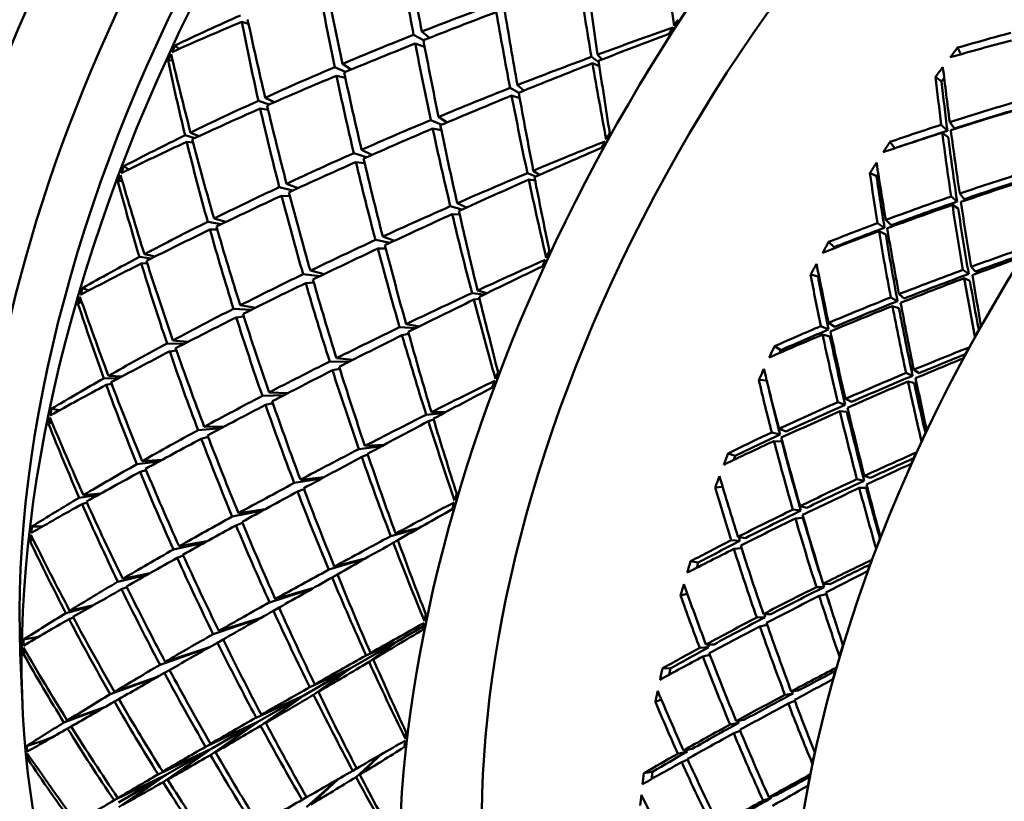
# Model space of a CAD drawing. Header units: inches. Extents: x 0.1 to 33.9, y 0.6 to 21.4.
# Tile 72 of 82: x 26.411 to 26.822, y 13.188 to 13.514. Entities that reach past the tile are written whole.
import ezdxf

# ---------------------------------------------------------------- set-up
doc = ezdxf.new("R2010")
doc.units = ezdxf.units.IN
doc.header["$MEASUREMENT"] = 0
doc.layers.add('Visible (ANSI)', color=7, linetype='Continuous', lineweight=50)

msp = doc.modelspace()

# ---------------------------------------------------------------- linework, layer by layer
at = {"layer": 'Visible (ANSI)'}
for p, q in [((26.50642, 13.51246), (26.50357, 13.51329)), ((26.57935, 13.50559), (26.57525, 13.50786)), ((26.58189, 13.50661), (26.57867, 13.5092)), ((26.47737, 13.50196), (26.47575, 13.50346)), ((26.57986, 13.5029), (26.57594, 13.50425)), ((26.65372, 13.49754), (26.65202, 13.49962)), ((26.80352, 13.49977), (26.80213, 13.50252)), ((26.47473, 13.49732), (26.47283, 13.49713)), ((26.54555, 13.49572), (26.54924, 13.49339)), ((26.64943, 13.49866), (26.6525, 13.49641)), ((26.65275, 13.49476), (26.64988, 13.49603)), ((26.54681, 13.49239), (26.54233, 13.49436)), ((26.54308, 13.49082), (26.5468, 13.48988)), ((26.62121, 13.48458), (26.61855, 13.4869)), ((26.79546, 13.48845), (26.79296, 13.49039)), ((26.61552, 13.48571), (26.61912, 13.48372)), ((26.61952, 13.48149), (26.61614, 13.48252)), ((26.51053, 13.48037), (26.51503, 13.47879)), ((26.51719, 13.47973), (26.51335, 13.48165)), ((26.51457, 13.47654), (26.51127, 13.47713)), ((26.58243, 13.47231), (26.58701, 13.47038)), ((26.58926, 13.47133), (26.58567, 13.47366)), ((26.79788, 13.46787), (26.79533, 13.47035)), ((26.79888, 13.47149), (26.80079, 13.46881)), ((26.48579, 13.46563), (26.48222, 13.46705)), ((26.58684, 13.46804), (26.5832, 13.46876)), ((26.79575, 13.46703), (26.79823, 13.46514)), ((26.47996, 13.46595), (26.48403, 13.46482)), ((26.4833, 13.46292), (26.48063, 13.46324)), ((26.77592, 13.46053), (26.77395, 13.46322)), ((26.55562, 13.45679), (26.5503, 13.4585)), ((26.55788, 13.45779), (26.55353, 13.45993)), ((26.55484, 13.45438), (26.55117, 13.45482)), ((26.45647, 13.45175), (26.45437, 13.45304)), ((26.62624, 13.44876), (26.62271, 13.45016)), ((26.62518, 13.45119), (26.62777, 13.44944)), ((26.76836, 13.44885), (26.76555, 13.45024)), ((26.4537, 13.44706), (26.45195, 13.44662)), ((26.5271, 13.44395), (26.52227, 13.44576)), ((26.62329, 13.44746), (26.62596, 13.44713)), ((26.51925, 13.44435), (26.52495, 13.44296)), ((26.80491, 13.43933), (26.80303, 13.44164)), ((26.52364, 13.44055), (26.52018, 13.44076)), ((26.59344, 13.43762), (26.59726, 13.43579)), ((26.80195, 13.43831), (26.79945, 13.44041)), ((26.59547, 13.43497), (26.59057, 13.43636)), ((26.80239, 13.43543), (26.79998, 13.43692)), ((26.4894, 13.4299), (26.49502, 13.4289)), ((26.49694, 13.42981), (26.49204, 13.43122)), ((26.59135, 13.4331), (26.59449, 13.43296)), ((26.77169, 13.42741), (26.7688, 13.42937)), ((26.77219, 13.43064), (26.77448, 13.42845)), ((26.49338, 13.4266), (26.49031, 13.42663)), ((26.76937, 13.42591), (26.77216, 13.42457)), ((26.56543, 13.4211), (26.55934, 13.4223)), ((26.5624, 13.4237), (26.56735, 13.422)), ((26.75068, 13.41929), (26.74835, 13.42147)), ((26.5603, 13.4187), (26.56366, 13.41877)), ((26.46087, 13.41522), (26.46587, 13.4146)), ((26.46743, 13.41538), (26.46297, 13.41633)), ((26.46416, 13.41258), (26.46169, 13.41249)), ((26.53802, 13.40808), (26.53219, 13.4095)), ((26.80435, 13.40982), (26.80679, 13.40811)), ((26.80959, 13.40914), (26.80777, 13.41108)), ((26.53609, 13.40715), (26.52917, 13.40803)), ((26.53362, 13.40455), (26.53024, 13.40431)), ((26.74393, 13.40703), (26.74084, 13.40785)), ((26.80727, 13.40527), (26.80494, 13.40635)), ((26.43982, 13.40126), (26.43712, 13.40225)), ((26.60194, 13.40122), (26.60581, 13.40008)), ((26.43683, 13.39646), (26.43524, 13.39583)), ((26.6046, 13.39949), (26.59962, 13.40015)), ((26.60035, 13.39741), (26.60279, 13.39773)), ((26.77711, 13.39677), (26.77429, 13.39833)), ((26.77993, 13.39788), (26.77771, 13.39968)), ((26.50744, 13.39309), (26.50015, 13.39362)), ((26.50297, 13.39505), (26.50929, 13.39401)), ((26.77768, 13.3938), (26.77498, 13.39473)), ((26.50129, 13.39001), (26.50447, 13.39036)), ((26.57618, 13.38548), (26.56943, 13.38589)), ((26.57212, 13.38718), (26.57759, 13.38618)), ((26.7483, 13.38496), (26.74511, 13.38636)), ((26.74833, 13.38773), (26.75095, 13.38608)), ((26.47487, 13.38042), (26.48115, 13.37978)), ((26.5704, 13.38259), (26.57326, 13.3831)), ((26.74585, 13.38282), (26.74891, 13.38205)), ((26.4795, 13.37893), (26.47242, 13.37911)), ((26.47353, 13.37584), (26.47632, 13.37625)), ((26.72839, 13.37629), (26.72572, 13.37793)), ((26.54025, 13.37157), (26.54844, 13.37153)), ((26.54996, 13.3723), (26.5431, 13.37299)), ((26.54447, 13.3686), (26.54141, 13.36795)), ((26.78607, 13.36677), (26.78391, 13.36817)), ((26.45228, 13.36466), (26.44607, 13.36457)), ((26.44801, 13.36566), (26.45363, 13.36538)), ((26.72255, 13.36365), (26.71924, 13.36389)), ((26.78066, 13.36682), (26.7834, 13.36566)), ((26.44706, 13.36186), (26.4493, 13.36225)), ((26.78403, 13.36274), (26.78143, 13.36326)), ((26.52135, 13.35762), (26.51219, 13.35724)), ((26.52289, 13.35842), (26.515, 13.3587)), ((26.75794, 13.35475), (26.7554, 13.356)), ((26.42774, 13.35133), (26.42427, 13.35188)), ((26.51653, 13.35426), (26.51348, 13.35353)), ((26.75527, 13.35357), (26.75217, 13.35458)), ((26.58776, 13.35004), (26.58053, 13.34942)), ((26.58141, 13.34667), (26.58361, 13.34743)), ((26.58269, 13.35051), (26.58854, 13.35045)), ((26.75599, 13.35054), (26.75304, 13.35089)), ((26.42438, 13.34633), (26.42297, 13.34558)), ((26.49488, 13.34373), (26.48535, 13.34296)), ((26.48796, 13.34438), (26.49635, 13.34451)), ((26.73059, 13.34235), (26.72767, 13.34345)), ((26.48671, 13.33938), (26.48957, 13.34014)), ((26.72464, 13.34202), (26.72809, 13.34119)), ((26.55245, 13.3351), (26.56206, 13.33634)), ((26.56298, 13.33684), (26.55495, 13.33639)), ((26.72886, 13.33823), (26.72557, 13.33842)), ((26.4621, 13.33007), (26.47032, 13.33056)), ((26.55618, 13.33275), (26.55361, 13.33181)), ((26.70939, 13.33221), (26.70642, 13.33329)), ((26.469, 13.32984), (26.45986, 13.3288)), ((26.46117, 13.32557), (26.46368, 13.32629)), ((26.52545, 13.32092), (26.53695, 13.32282)), ((26.53795, 13.32336), (26.52808, 13.32231)), ((26.76319, 13.32189), (26.76019, 13.32248)), ((26.76325, 13.32389), (26.7657, 13.32304)), ((26.52956, 13.31837), (26.52683, 13.31732)), ((26.70413, 13.31935), (26.70106, 13.31905)), ((26.76115, 13.31886), (26.76398, 13.31892)), ((26.44373, 13.31593), (26.4358, 13.31479)), ((26.43756, 13.31584), (26.44482, 13.31654)), ((26.43696, 13.31214), (26.43896, 13.31274)), ((26.51337, 13.30997), (26.50221, 13.30835)), ((26.73927, 13.31061), (26.73646, 13.31129)), ((26.51235, 13.30941), (26.49963, 13.30693)), ((26.73678, 13.3094), (26.73343, 13.30983)), ((26.73766, 13.30633), (26.73451, 13.30611)), ((26.42058, 13.30284), (26.41603, 13.30274)), ((26.50386, 13.30434), (26.50116, 13.30326)), ((26.56573, 13.29877), (26.57718, 13.30194)), ((26.57732, 13.30202), (26.56773, 13.29984)), ((26.71054, 13.29849), (26.7137, 13.29796)), ((26.41655, 13.29747), (26.41533, 13.29664)), ((26.48818, 13.29608), (26.47508, 13.29319)), ((26.47746, 13.29454), (26.48917, 13.29664)), ((26.56872, 13.29709), (26.56678, 13.29603)), ((26.71138, 13.29678), (26.70771, 13.29705)), ((26.70885, 13.29343), (26.71204, 13.29378)), ((26.47667, 13.28967), (26.47919, 13.29071)), ((26.55511, 13.28941), (26.54219, 13.28604)), ((26.5399, 13.28479), (26.55494, 13.28931)), ((26.69399, 13.28775), (26.69077, 13.28826)), ((26.4644, 13.28279), (26.45192, 13.27976)), ((26.45395, 13.28096), (26.46531, 13.28331)), ((26.54351, 13.28277), (26.54126, 13.28154)), ((26.45345, 13.27661), (26.45564, 13.27753)), ((26.74326, 13.2775), (26.74648, 13.27748)), ((26.74882, 13.27865), (26.74611, 13.27892)), ((26.51518, 13.27114), (26.53309, 13.27689)), ((26.53327, 13.277), (26.51758, 13.27248)), ((26.6894, 13.27474), (26.68661, 13.27404)), ((26.74743, 13.2745), (26.74442, 13.27387)), ((26.44099, 13.26952), (26.43022, 13.26668)), ((26.4318, 13.26766), (26.44176, 13.26996)), ((26.51917, 13.26892), (26.51679, 13.26761)), ((26.43156, 13.2641), (26.4333, 13.26485)), ((26.72191, 13.26494), (26.71838, 13.2648)), ((26.72423, 13.26615), (26.72119, 13.26626)), ((26.51146, 13.26458), (26.49169, 13.25789)), ((26.51166, 13.26469), (26.49403, 13.25922)), ((26.57937, 13.26118), (26.56836, 13.25482)), ((26.72272, 13.26182), (26.71968, 13.26108)), ((26.41885, 13.25674), (26.41254, 13.25559)), ((26.4958, 13.2556), (26.49346, 13.25431)), ((26.56836, 13.25482), (26.54873, 13.24348)), ((26.55546, 13.24899), (26.56836, 13.25482)), ((26.56836, 13.25482), (26.55668, 13.24631)), ((26.56836, 13.25482), (26.55728, 13.25002)), ((26.55844, 13.24736), (26.56836, 13.25482)), ((26.69843, 13.25245), (26.69459, 13.25214)), ((26.6972, 13.25355), (26.70057, 13.25361)), ((26.41121, 13.24991), (26.4121, 13.22854)), ((26.41346, 13.25065), (26.41243, 13.24981)), ((26.48992, 13.25229), (26.4695, 13.24508)), ((26.47164, 13.24633), (26.49011, 13.2524)), ((26.69595, 13.24855), (26.69882, 13.24931)), ((26.47133, 13.24167), (26.47349, 13.24286)), ((26.54873, 13.24348), (26.52942, 13.23231)), ((26.53196, 13.23575), (26.54873, 13.24348)), ((26.54873, 13.24348), (26.53353, 13.23257)), ((26.54873, 13.24348), (26.53403, 13.23692)), ((26.53555, 13.23377), (26.54873, 13.24348)), ((26.68242, 13.24361), (26.679, 13.24354)), ((26.46832, 13.23995), (26.44872, 13.23277)), ((26.45054, 13.23386), (26.4685, 13.24005)), ((26.5096, 13.22303), (26.52942, 13.23231)), ((26.52942, 13.23231), (26.51026, 13.22124)), ((26.52942, 13.23231), (26.51145, 13.21961)), ((26.52942, 13.23231), (26.51177, 13.22427)), ((26.51357, 13.22085), (26.52942, 13.23231)), ((26.73014, 13.23259), (26.73352, 13.23315)), ((26.73569, 13.2343), (26.73277, 13.23399)), ((26.45047, 13.22973), (26.45234, 13.23076)), ((26.67859, 13.23055), (26.67612, 13.22957)), ((26.73426, 13.23004), (26.73152, 13.22898)), ((26.44652, 13.22746), (26.42942, 13.22099)), ((26.43082, 13.22186), (26.44669, 13.22756)), ((26.51026, 13.22124), (26.48849, 13.2109)), ((26.51026, 13.22124), (26.49051, 13.20744)), ((26.51026, 13.22124), (26.49059, 13.21211)), ((26.4911, 13.21016), (26.51026, 13.22124)), ((26.51026, 13.22124), (26.49259, 13.20865)), ((26.71092, 13.22091), (26.70724, 13.22019)), ((26.71305, 13.22208), (26.70982, 13.22161)), ((26.43094, 13.21852), (26.43241, 13.21933)), ((26.71148, 13.2176), (26.70877, 13.21652)), ((26.42308, 13.21425), (26.41383, 13.21119)), ((26.41951, 13.21195), (26.42308, 13.21425)), ((26.42195, 13.21388), (26.42455, 13.21485)), ((26.42308, 13.21425), (26.42195, 13.21388)), ((26.42308, 13.21425), (26.42244, 13.21363)), ((26.42308, 13.21425), (26.42249, 13.21366)), ((26.42442, 13.21477), (26.42308, 13.21425)), ((26.4241, 13.21459), (26.42308, 13.21425)), ((26.42316, 13.21433), (26.42308, 13.21425)), ((26.4911, 13.21016), (26.4687, 13.19939)), ((26.4706, 13.2005), (26.4911, 13.21016)), ((26.47076, 13.19612), (26.4911, 13.21016)), ((26.47179, 13.199), (26.4911, 13.21016)), ((26.4911, 13.21016), (26.47268, 13.19721)), ((26.56141, 13.20752), (26.55128, 13.19828)), ((26.55286, 13.19925), (26.5616, 13.20763)), ((26.68944, 13.20888), (26.68548, 13.20801)), ((26.68786, 13.20936), (26.69139, 13.20999)), ((26.41518, 13.20661), (26.41434, 13.2058)), ((26.68707, 13.20448), (26.6896, 13.20552)), ((26.54988, 13.20088), (26.5515, 13.20188)), ((26.67488, 13.20049), (26.6713, 13.19984)), ((26.47179, 13.199), (26.45032, 13.18856)), ((26.45192, 13.18951), (26.47179, 13.199)), ((26.45216, 13.18766), (26.47179, 13.199)), ((26.45228, 13.18566), (26.47179, 13.199)), ((26.47179, 13.199), (26.45392, 13.18658)), ((26.54352, 13.19723), (26.53055, 13.18569)), ((26.53236, 13.18678), (26.54377, 13.19737)), ((26.52876, 13.18876), (26.53059, 13.18988)), ((26.72103, 13.18846), (26.72453, 13.18959)), ((26.72651, 13.19069), (26.72344, 13.1898))]:
    msp.add_line(p, q, dxfattribs=at)
for centre, major_axis, ratio, start_param, end_param in [((26.37652, 13.61641), (0.18836, 0.34257), 0.563097, 0, 3.141593), ((26.50409, 13.54626), (-0.21246, -0.38639), 0.563097, 3.141593, 6.283185), ((26.66154, 13.45969), (-0.21246, -0.38639), 0.563097, 3.016456, 6.408322), ((26.71585, 13.42983), (-0.21246, -0.38639), 0.563097, 3.141593, 6.283185), ((26.67964, 13.44974), (-0.20041, -0.36448), 0.563097, 3.407441, 6.017337), ((26.87329, 13.34326), (-0.21246, -0.38639), 0.563097, 2.660754, 6.764024), ((26.69775, 13.43978), (0.20041, 0.36448), 0.563097, 0.749665, 2.391928), ((26.87329, 13.34326), (-0.18836, -0.34257), 0.563097, 3.141593, 6.283185), ((26.76504, 13.40278), (-0.1494, 0.5697), 0.269156, 1.256473, 1.312892), ((26.8241, 13.37031), (0.11613, -0.55998), 0.198392, 4.359241, 4.416299), ((26.8241, 13.37031), (-0.18547, 0.57487), 0.342975, 1.16387, 1.220472), ((26.76504, 13.40278), (-0.17239, 0.5737), 0.316643, 1.257354, 1.313956), ((26.8241, 13.37031), (-0.13944, 0.56725), 0.248192, 1.224886, 1.28204), ((26.76504, 13.40278), (-0.10267, 0.5549), 0.169312, 1.306063, 1.364149), ((26.8241, 13.37031), (-0.20863, 0.57487), 0.388132, 1.15836, 1.215514), ((26.8241, 13.37031), (-0.58509, -0.15092), 0.344019, 4.998522, 5.054941), ((26.8241, 13.37031), (-0.59745, -0.13132), 0.389143, 5.192063, 5.246942), ((26.76504, 13.40278), (-0.56147, -0.17866), 0.270255, 4.905787, 4.962389), ((26.8241, 13.37031), (-0.16248, 0.57227), 0.296358, 1.227917, 1.284519), ((26.76504, 13.40278), (-0.12623, 0.56338), 0.220071, 1.314678, 1.371832), ((26.76504, 13.40278), (-0.57712, -0.16136), 0.317706, 5.092002, 5.14906), ((26.8241, 13.37031), (-0.23221, 0.57204), 0.431886, 1.148491, 1.206577), ((26.76504, 13.40278), (-0.19543, 0.5752), 0.362621, 1.254542, 1.311696), ((26.85096, 13.35554), (0.22357, 0.38022), 0.509086, 1.450423, 1.457348), ((26.8241, 13.37031), (-0.58509, -0.15092), 0.344019, 5.061354, 5.117956), ((26.8241, 13.37031), (-0.57063, -0.16897), 0.297435, 4.872588, 4.929646), ((26.76504, 13.40278), (0.54377, 0.19486), 0.221206, 1.644794, 1.699673), ((26.85096, 13.35554), (0.20874, 0.38843), 0.505721, 1.439865, 1.446789), ((26.99492, 13.27638), (0.54581, 0.07636), 0.475195, 1.821639, 1.864589), ((26.73818, 13.41755), (0.20785, 0.38891), 0.620364, 1.67969, 1.686615), ((26.76504, 13.40278), (-0.56147, -0.17866), 0.270255, 4.968802, 5.025221), ((26.8241, 13.37031), (-0.18547, 0.57487), 0.342975, 1.226885, 1.283304), ((26.76504, 13.40278), (-0.1494, 0.5697), 0.269156, 1.319305, 1.375907), ((26.94302, 13.30492), (0.53384, 0.10844), 0.408166, 1.711008, 1.760104), ((26.73818, 13.41755), (0.22562, 0.37904), 0.61641, 1.717136, 1.724061), ((26.76504, 13.40278), (-0.21873, 0.57401), 0.407168, 1.248936, 1.305994), ((26.95688, 13.2973), (-0.17653, -0.34898), 0.616342, 4.418524, 4.431721), ((26.8241, 13.37031), (-0.2565, 0.56613), 0.474247, 1.138341, 1.19322), ((26.8241, 13.37031), (-0.57063, -0.16897), 0.297435, 4.934391, 4.991545), ((26.76504, 13.40278), (0.54377, 0.19486), 0.221206, 1.704419, 1.762505), ((26.8241, 13.37031), (-0.13944, 0.56725), 0.248192, 1.286785, 1.343843), ((26.76504, 13.40278), (-0.10267, 0.5549), 0.169312, 1.368895, 1.423774), ((26.8241, 13.37031), (-0.58509, -0.15092), 0.344019, 5.124186, 5.181339), ((26.76504, 13.40278), (-0.56147, -0.17866), 0.270255, 5.031451, 5.088053), ((26.8241, 13.37031), (-0.20863, 0.57487), 0.388132, 1.221744, 1.278346), ((26.76504, 13.40278), (-0.17239, 0.5737), 0.316643, 1.320186, 1.376605), ((26.95688, 13.2973), (-0.18428, -0.34481), 0.620364, 4.458929, 4.472127), ((26.94302, 13.30492), (0.11192, -0.4995), 0.220071, 4.274459, 4.323555), ((26.99492, 13.27638), (0.14406, -0.50738), 0.296358, 4.194666, 4.237616), ((26.95688, 13.2973), (-0.18192, -0.3404), 0.620364, 4.465564, 4.47037), ((26.99492, 13.27638), (0.14222, -0.50089), 0.296358, 4.19291, 4.237616), ((26.8241, 13.37031), (-0.57063, -0.16897), 0.297435, 4.997223, 5.053825), ((26.76504, 13.40278), (0.54377, 0.19486), 0.221206, 1.768183, 1.825337), ((26.8241, 13.37031), (-0.16248, 0.57227), 0.296358, 1.290197, 1.347351), ((26.76504, 13.40278), (-0.12623, 0.56338), 0.220071, 1.377509, 1.435595), ((26.8241, 13.37031), (-0.58509, -0.15092), 0.344019, 5.187017, 5.245103), ((26.76504, 13.40278), (-0.19543, 0.5752), 0.362621, 1.317374, 1.373976), ((26.99492, 13.27638), (0.53874, 0.09739), 0.432866, 1.808175, 1.863956), ((26.76504, 13.40278), (-0.56147, -0.17866), 0.270255, 5.093731, 5.150885), ((26.8241, 13.37031), (-0.23221, 0.57204), 0.431886, 1.212255, 1.269409), ((26.94302, 13.30492), (0.5237, 0.1265), 0.363651, 1.704465, 1.760065), ((26.99492, 13.27638), (0.53185, 0.09615), 0.432866, 1.808175, 1.865145), ((26.8241, 13.37031), (-0.57063, -0.16897), 0.297435, 5.060055, 5.116474), ((26.76504, 13.40278), (-0.1494, 0.5697), 0.269156, 1.382137, 1.439291), ((26.99492, 13.27638), (0.53874, 0.09739), 0.432866, 1.871007, 1.913957), ((26.76504, 13.40278), (0.54377, 0.19486), 0.221206, 1.831566, 1.888168), ((26.8241, 13.37031), (-0.18547, 0.57487), 0.342975, 1.289534, 1.346136), ((26.85096, 13.35554), (0.21996, 0.38224), 0.507004, 1.571276, 1.578201), ((26.94302, 13.30492), (0.5237, 0.1265), 0.363651, 1.767116, 1.816212), ((26.99492, 13.27638), (0.53185, 0.09615), 0.432866, 1.871007, 1.915713), ((26.99492, 13.27638), (0.14406, -0.50738), 0.296358, 4.244667, 4.300448), ((26.94302, 13.30492), (0.11192, -0.4995), 0.220071, 4.330607, 4.386206), ((26.76504, 13.40278), (-0.56147, -0.17866), 0.270255, 5.155631, 5.212689), ((26.8241, 13.37031), (-0.58509, -0.15092), 0.344019, 5.249849, 5.304728), ((26.8241, 13.37031), (-0.2565, 0.56613), 0.474247, 1.197966, 1.256052), ((26.76504, 13.40278), (-0.21873, 0.57401), 0.407168, 1.31074, 1.367894), ((26.8241, 13.37031), (-0.55409, -0.18576), 0.249306, 4.937814, 4.994872), ((26.85096, 13.35554), (0.20501, 0.39046), 0.506966, 1.560642, 1.567567), ((26.95688, 13.2973), (-0.18032, -0.34695), 0.618839, 4.550918, 4.564115), ((26.99492, 13.27638), (0.14222, -0.50089), 0.296358, 4.243478, 4.300448), ((26.8241, 13.37031), (-0.57063, -0.16897), 0.297435, 5.122887, 5.179489), ((26.76504, 13.40278), (0.52404, 0.21022), 0.170486, 1.716145, 1.771024), ((26.95688, 13.2973), (-0.17801, -0.34251), 0.618839, 4.552674, 4.552686), ((26.76504, 13.40278), (0.54377, 0.19486), 0.221206, 1.894581, 1.951), ((26.8241, 13.37031), (-0.20863, 0.57487), 0.388132, 1.284759, 1.341178), ((26.76504, 13.40278), (-0.17239, 0.5737), 0.316643, 1.383018, 1.43962), ((26.95688, 13.2973), (-0.18832, -0.3426), 0.620884, 4.591896, 4.605094), ((26.94302, 13.30492), (0.13246, -0.5051), 0.269156, 4.341918, 4.391014), ((26.73818, 13.41755), (0.2124, 0.38642), 0.620884, 1.812657, 1.819582), ((26.8241, 13.37031), (-0.55409, -0.18576), 0.249306, 4.999617, 5.056771), ((26.99492, 13.27638), (0.16444, -0.50969), 0.342975, 4.256283, 4.299233), ((26.95688, 13.2973), (-0.18591, -0.33822), 0.620884, 4.600002, 4.603337), ((26.99492, 13.27638), (0.5297, 0.11643), 0.389143, 1.799143, 1.854742), ((26.73818, 13.41755), (0.22957, 0.37679), 0.613018, 1.849004, 1.855929), ((26.8241, 13.37031), (-0.28183, 0.5568), 0.515143, 1.182721, 1.2376), ((26.76504, 13.40278), (-0.24258, 0.56989), 0.450325, 1.300992, 1.35805), ((26.76504, 13.40278), (0.52404, 0.21022), 0.170486, 1.77577, 1.833856), ((26.8241, 13.37031), (-0.16248, 0.57227), 0.296358, 1.352096, 1.409154), ((26.76504, 13.40278), (-0.12623, 0.56338), 0.220071, 1.440341, 1.49522), ((26.99492, 13.27638), (0.16234, -0.50317), 0.342975, 4.254527, 4.299233), ((26.94302, 13.30492), (0.51168, 0.14306), 0.317706, 1.701387, 1.757168), ((26.99492, 13.27638), (0.52292, 0.11494), 0.389143, 1.799143, 1.855929), ((26.8241, 13.37031), (-0.57063, -0.16897), 0.297435, 5.185719, 5.242873), ((26.76504, 13.40278), (-0.19543, 0.5752), 0.362621, 1.380206, 1.436625), ((26.76504, 13.40278), (0.54377, 0.19486), 0.221206, 1.95723, 2.013832), ((26.8241, 13.37031), (-0.23221, 0.57204), 0.431886, 1.275638, 1.33224), ((26.99492, 13.27638), (0.5297, 0.11643), 0.389143, 1.861974, 1.917755), ((26.99492, 13.27638), (0.52292, 0.11494), 0.389143, 1.861974, 1.918944), ((26.94302, 13.30492), (0.11192, -0.4995), 0.220071, 4.393438, 4.449219), ((26.8241, 13.37031), (-0.55409, -0.18576), 0.249306, 5.062449, 5.119051), ((26.76504, 13.40278), (-0.1494, 0.5697), 0.269156, 1.444969, 1.503055), ((26.94302, 13.30492), (0.51168, 0.14306), 0.317706, 1.7644, 1.82), ((26.99492, 13.27638), (0.14406, -0.50738), 0.296358, 4.30768, 4.363279), ((26.99492, 13.27638), (0.14222, -0.50089), 0.296358, 4.306493, 4.363279), ((26.8241, 13.37031), (-0.57063, -0.16897), 0.297435, 5.248551, 5.306637), ((26.76504, 13.40278), (0.52404, 0.21022), 0.170486, 1.839534, 1.896688), ((26.8241, 13.37031), (-0.18547, 0.57487), 0.342975, 1.351814, 1.408968), ((26.99492, 13.27638), (0.5297, 0.11643), 0.389143, 1.924806, 1.967756), ((26.76504, 13.40278), (0.54377, 0.19486), 0.221206, 2.01951, 2.076664), ((26.8241, 13.37031), (-0.2565, 0.56613), 0.474247, 1.261729, 1.318883), ((26.76504, 13.40278), (-0.21873, 0.57401), 0.407168, 1.373572, 1.430174), ((26.94302, 13.30492), (0.51168, 0.14306), 0.317706, 1.827051, 1.876147), ((26.99492, 13.27638), (0.52292, 0.11494), 0.389143, 1.924806, 1.969512), ((26.99492, 13.27638), (0.16444, -0.50969), 0.342975, 4.306284, 4.362065), ((26.94302, 13.30492), (0.13246, -0.5051), 0.269156, 4.398066, 4.453665), ((26.8241, 13.37031), (-0.55409, -0.18576), 0.249306, 5.125281, 5.181701), ((26.95688, 13.2973), (-0.18428, -0.34481), 0.620364, 4.68369, 4.696887), ((26.99492, 13.27638), (0.16234, -0.50317), 0.342975, 4.305095, 4.362065), ((26.76504, 13.40278), (0.52404, 0.21022), 0.170486, 1.902918, 1.95952), ((26.8241, 13.37031), (-0.20863, 0.57487), 0.388132, 1.347408, 1.40401), ((26.76504, 13.40278), (-0.17239, 0.5737), 0.316643, 1.445849, 1.503003), ((26.85096, 13.35554), (0.21626, 0.38429), 0.50574, 1.692055, 1.698979), ((26.95688, 13.2973), (-0.18192, -0.3404), 0.620364, 4.685446, 4.687177), ((26.99492, 13.27638), (0.51875, 0.1338), 0.344019, 1.800782, 1.849878), ((26.8241, 13.37031), (-0.57063, -0.16897), 0.297435, 5.311383, 5.366262), ((26.76504, 13.40278), (-0.24258, 0.56989), 0.450325, 1.362796, 1.41995), ((26.8241, 13.37031), (-0.53551, -0.20157), 0.199544, 5.006861, 5.063919), ((26.85096, 13.35554), (0.20138, 0.39243), 0.509029, 1.681493, 1.688418), ((26.94302, 13.30492), (0.49781, 0.1584), 0.270255, 1.715015, 1.757965), ((26.99492, 13.27638), (0.51211, 0.13209), 0.344019, 1.809278, 1.851067), ((26.76504, 13.40278), (0.54377, 0.19486), 0.221206, 2.08141, 2.138468), ((26.8241, 13.37031), (-0.28183, 0.5568), 0.515143, 1.242346, 1.300432), ((26.76504, 13.40278), (0.50227, 0.22504), 0.118073, 1.791919, 1.846798), ((26.95688, 13.2973), (-0.19235, -0.34037), 0.620387, 4.724866, 4.738063), ((26.94302, 13.30492), (0.15284, -0.50865), 0.316643, 4.405631, 4.454727), ((26.99492, 13.27638), (0.51875, 0.1338), 0.344019, 1.856929, 1.912529), ((26.8241, 13.37031), (-0.55409, -0.18576), 0.249306, 5.188113, 5.244715), ((26.76504, 13.40278), (-0.19543, 0.5752), 0.362621, 1.443037, 1.49964), ((26.99492, 13.27638), (0.18498, -0.50968), 0.388132, 4.314157, 4.357107), ((26.95688, 13.2973), (-0.18989, -0.33602), 0.620387, 4.734539, 4.736307), ((26.99492, 13.27638), (0.18261, -0.50316), 0.388132, 4.312401, 4.357107), ((26.94302, 13.30492), (0.49781, 0.1584), 0.270255, 1.765016, 1.820797), ((26.99492, 13.27638), (0.51211, 0.13209), 0.344019, 1.856929, 1.913715), ((26.99492, 13.27638), (0.14406, -0.50738), 0.296358, 4.370331, 4.419427), ((26.99492, 13.27638), (0.14222, -0.50089), 0.296358, 4.369142, 4.410971), ((26.94302, 13.30492), (0.11192, -0.4995), 0.220071, 4.45627, 4.49922), ((26.73818, 13.41755), (0.21695, 0.3839), 0.620387, 1.945627, 1.952551), ((26.76504, 13.40278), (0.52404, 0.21022), 0.170486, 1.965932, 2.022352), ((26.8241, 13.37031), (-0.23221, 0.57204), 0.431886, 1.338653, 1.395072), ((26.73818, 13.41755), (0.23316, 0.37473), 0.608784, 1.980199, 1.987123), ((26.76504, 13.40278), (-0.26727, 0.56255), 0.492069, 1.348368, 1.405426), ((26.8241, 13.37031), (-0.53551, -0.20157), 0.199544, 5.068665, 5.125819), ((26.76504, 13.40278), (0.50227, 0.22504), 0.118073, 1.851544, 1.90963), ((26.8241, 13.37031), (-0.18547, 0.57487), 0.342975, 1.413714, 1.470772), ((26.76504, 13.40278), (-0.1494, 0.5697), 0.269156, 1.5078, 1.56268), ((26.99492, 13.27638), (0.51875, 0.1338), 0.344019, 1.919761, 1.975542), ((26.99492, 13.27638), (0.51211, 0.13209), 0.344019, 1.919761, 1.976731), ((26.8241, 13.37031), (-0.30862, 0.54358), 0.554384, 1.221054, 1.275933), ((26.8241, 13.37031), (-0.55409, -0.18576), 0.249306, 5.250945, 5.308099), ((26.94302, 13.30492), (0.49781, 0.1584), 0.270255, 1.828029, 1.883628), ((26.99492, 13.27638), (0.16444, -0.50969), 0.342975, 4.369297, 4.424897), ((26.99492, 13.27638), (0.16234, -0.50317), 0.342975, 4.368111, 4.424897), ((26.94302, 13.30492), (0.13246, -0.5051), 0.269156, 4.460898, 4.516678), ((26.76504, 13.40278), (0.52404, 0.21022), 0.170486, 2.028581, 2.085184), ((26.8241, 13.37031), (-0.2565, 0.56613), 0.474247, 1.325113, 1.381715), ((26.76504, 13.40278), (-0.21873, 0.57401), 0.407168, 1.436404, 1.492823), ((26.8241, 13.37031), (-0.53551, -0.20157), 0.199544, 5.131497, 5.188099), ((26.76504, 13.40278), (-0.17239, 0.5737), 0.316643, 1.508681, 1.566767), ((26.99492, 13.27638), (0.51875, 0.1338), 0.344019, 1.982593, 2.025543), ((26.99492, 13.27638), (0.51211, 0.13209), 0.344019, 1.982593, 2.027299), ((26.94302, 13.30492), (0.15284, -0.50865), 0.316643, 4.461778, 4.517378), ((26.98107, 13.284), (-0.19173, -0.34072), 0.50574, 4.696054, 4.709252), ((26.76504, 13.40278), (0.50227, 0.22504), 0.118073, 1.915308, 1.972462), ((26.8241, 13.37031), (-0.20863, 0.57487), 0.388132, 1.409688, 1.466842), ((26.94302, 13.30492), (0.49781, 0.1584), 0.270255, 1.89068, 1.939776), ((26.99492, 13.27638), (0.18498, -0.50968), 0.388132, 4.364158, 4.419939), ((26.99492, 13.27638), (0.18261, -0.50316), 0.388132, 4.362969, 4.419939), ((26.8241, 13.37031), (-0.55409, -0.18576), 0.249306, 5.313777, 5.371863), ((26.76504, 13.40278), (0.52404, 0.21022), 0.170486, 2.090861, 2.148015), ((26.8241, 13.37031), (-0.28183, 0.5568), 0.515143, 1.30611, 1.363263), ((26.76504, 13.40278), (-0.24258, 0.56989), 0.450325, 1.425628, 1.48223), ((26.95688, 13.2973), (-0.18832, -0.3426), 0.620884, 4.816657, 4.829855), ((26.95688, 13.2973), (-0.18591, -0.33822), 0.620884, 4.818413, 4.821715), ((26.99492, 13.27638), (0.50592, 0.14981), 0.297435, 1.862315, 1.911411), ((26.98107, 13.284), (-0.18507, -0.34438), 0.505721, 4.712778, 4.725975), ((26.8241, 13.37031), (-0.53551, -0.20157), 0.199544, 5.194329, 5.250748), ((26.94302, 13.30492), (-0.48211, -0.17276), 0.221206, 4.92398, 4.966929), ((26.99492, 13.27638), (0.49945, 0.14789), 0.297435, 1.870771, 1.9126), ((26.76504, 13.40278), (0.50227, 0.22504), 0.118073, 1.978691, 2.035294), ((26.8241, 13.37031), (-0.23221, 0.57204), 0.431886, 1.401302, 1.457904), ((26.76504, 13.40278), (-0.19543, 0.5752), 0.362621, 1.505869, 1.563023), ((26.95688, 13.2973), (-0.19628, -0.33818), 0.618884, 4.857644, 4.870842), ((26.94302, 13.30492), (0.17327, -0.50998), 0.362621, 4.465651, 4.514747), ((26.8241, 13.37031), (-0.55409, -0.18576), 0.249306, 5.376609, 5.431488), ((26.8241, 13.37031), (-0.5149, -0.21666), 0.148091, 5.080052, 5.13711), ((26.85096, 13.35554), (0.19788, 0.39431), 0.511883, 1.802457, 1.809382), ((26.85096, 13.35554), (0.2125, 0.38636), 0.50531, 1.812797, 1.819722), ((26.99492, 13.27638), (0.20588, -0.50718), 0.431886, 4.368051, 4.411001), ((26.95688, 13.2973), (-0.19377, -0.33385), 0.618884, 4.869032, 4.869085), ((26.99492, 13.27638), (0.20325, -0.50069), 0.431886, 4.366295, 4.411001), ((26.99492, 13.27638), (0.50592, 0.14981), 0.297435, 1.918462, 1.974062), ((26.99492, 13.27638), (0.49945, 0.14789), 0.297435, 1.918462, 1.975249), ((26.94302, 13.30492), (0.13246, -0.5051), 0.269156, 4.523729, 4.566679), ((26.76504, 13.40278), (0.52404, 0.21022), 0.170486, 2.152761, 2.209819), ((26.8241, 13.37031), (-0.30862, 0.54358), 0.554384, 1.280679, 1.338765), ((26.76504, 13.40278), (-0.26727, 0.56255), 0.492069, 1.410172, 1.467326), ((26.76504, 13.40278), (0.47846, 0.23964), 0.064062, 1.872797, 1.927677), ((26.94302, 13.30492), (-0.48211, -0.17276), 0.221206, 4.97398, 5.029761), ((26.99492, 13.27638), (0.16444, -0.50969), 0.342975, 4.431948, 4.481044), ((26.99492, 13.27638), (0.16234, -0.50317), 0.342975, 4.430759, 4.47255), ((26.8241, 13.37031), (-0.53551, -0.20157), 0.199544, 5.25716, 5.313763), ((26.73818, 13.41755), (0.22138, 0.38143), 0.618884, 2.078405, 2.08533), ((26.76504, 13.40278), (0.50227, 0.22504), 0.118073, 2.041706, 2.098125), ((26.8241, 13.37031), (-0.2565, 0.56613), 0.474247, 1.388128, 1.444547), ((26.76504, 13.40278), (-0.21873, 0.57401), 0.407168, 1.499236, 1.555838), ((26.99492, 13.27638), (0.50592, 0.14981), 0.297435, 1.981294, 2.037075), ((26.99492, 13.27638), (0.49945, 0.14789), 0.297435, 1.981294, 2.038264), ((26.94302, 13.30492), (0.15284, -0.50865), 0.316643, 4.52461, 4.580391), ((26.73818, 13.41755), (0.23634, 0.3729), 0.603794, 2.110615, 2.11754), ((26.76504, 13.40278), (-0.29318, 0.55161), 0.532282, 1.390275, 1.447333), ((26.8241, 13.37031), (-0.5149, -0.21666), 0.148091, 5.141856, 5.19901), ((26.76504, 13.40278), (-0.17239, 0.5737), 0.316643, 1.571513, 1.626392), ((26.94302, 13.30492), (-0.48211, -0.17276), 0.221206, 5.036993, 5.092593), ((26.99492, 13.27638), (0.18498, -0.50968), 0.388132, 4.427171, 4.482771), ((26.99492, 13.27638), (0.18261, -0.50316), 0.388132, 4.425984, 4.482771), ((26.8241, 13.37031), (-0.33731, 0.52585), 0.59161, 1.252078, 1.306957), ((26.8241, 13.37031), (-0.53551, -0.20157), 0.199544, 5.319992, 5.377146), ((26.76504, 13.40278), (0.47846, 0.23964), 0.064062, 1.932422, 1.990508), ((26.8241, 13.37031), (-0.20863, 0.57487), 0.388132, 1.471587, 1.528645), ((26.98107, 13.284), (-0.1884, -0.34255), 0.50531, 4.816797, 4.829994), ((26.76504, 13.40278), (0.50227, 0.22504), 0.118073, 2.104355, 2.160957), ((26.8241, 13.37031), (-0.28183, 0.5568), 0.515143, 1.369493, 1.426095), ((26.76504, 13.40278), (-0.24258, 0.56989), 0.450325, 1.488459, 1.544879), ((26.99492, 13.27638), (0.50592, 0.14981), 0.297435, 2.044126, 2.087076), ((26.99492, 13.27638), (0.49945, 0.14789), 0.297435, 2.044126, 2.088832), ((26.94302, 13.30492), (0.17327, -0.50998), 0.362621, 4.521798, 4.577398), ((26.8241, 13.37031), (-0.5149, -0.21666), 0.148091, 5.204688, 5.26129), ((26.94302, 13.30492), (-0.48211, -0.17276), 0.221206, 5.099644, 5.14874), ((26.99492, 13.27638), (0.20588, -0.50718), 0.431886, 4.418052, 4.473833), ((26.99492, 13.27638), (0.20325, -0.50069), 0.431886, 4.416863, 4.473833), ((26.76504, 13.40278), (0.47846, 0.23964), 0.064062, 1.996186, 2.05334), ((26.8241, 13.37031), (-0.23221, 0.57204), 0.431886, 1.463582, 1.520736), ((26.76504, 13.40278), (-0.19543, 0.5752), 0.362621, 1.568701, 1.626787), ((26.95688, 13.2973), (-0.19235, -0.34037), 0.620387, 4.949626, 4.962824), ((26.95688, 13.2973), (-0.18989, -0.33602), 0.620387, 4.951383, 4.956156), ((26.99492, 13.27638), (0.49126, 0.1647), 0.249306, 1.927541, 1.976637), ((26.99492, 13.27638), (0.48498, 0.16259), 0.249306, 1.936093, 1.977826), ((26.98107, 13.284), (-0.18177, -0.34618), 0.506966, 4.833555, 4.846753), ((26.8241, 13.37031), (-0.53551, -0.20157), 0.199544, 5.382824, 5.44091), ((26.76504, 13.40278), (-0.26727, 0.56255), 0.492069, 1.473004, 1.529606), ((26.94302, 13.30492), (-0.46461, -0.18639), 0.170486, 4.995331, 5.038281), ((26.76504, 13.40278), (0.50227, 0.22504), 0.118073, 2.166635, 2.223789), ((26.8241, 13.37031), (-0.30862, 0.54358), 0.554384, 1.344443, 1.401597), ((26.95688, 13.2973), (-0.20004, -0.33606), 0.61641, 4.990049, 5.003247), ((26.94302, 13.30492), (0.19393, -0.50892), 0.407168, 4.521849, 4.570945), ((26.99492, 13.27638), (0.49126, 0.1647), 0.249306, 1.983689, 2.039288), ((26.8241, 13.37031), (-0.5149, -0.21666), 0.148091, 5.267519, 5.323939), ((26.76504, 13.40278), (-0.21873, 0.57401), 0.407168, 1.562068, 1.619221), ((26.99492, 13.27638), (0.22741, -0.50194), 0.474247, 4.417526, 4.460476), ((26.94302, 13.30492), (-0.46461, -0.18639), 0.170486, 5.045332, 5.101113), ((26.99492, 13.27638), (0.48498, 0.16259), 0.249306, 1.983689, 2.040475), ((26.99492, 13.27638), (0.18498, -0.50968), 0.388132, 4.489822, 4.538918), ((26.99492, 13.27638), (0.18261, -0.50316), 0.388132, 4.488633, 4.530246), ((26.94302, 13.30492), (0.15284, -0.50865), 0.316643, 4.587442, 4.630392), ((26.8241, 13.37031), (-0.53551, -0.20157), 0.199544, 5.445656, 5.500535), ((26.76504, 13.40278), (0.47846, 0.23964), 0.064062, 2.05957, 2.116172), ((26.8241, 13.37031), (-0.2565, 0.56613), 0.474247, 1.450777, 1.507379), ((26.85096, 13.35554), (0.20874, 0.38843), 0.505721, 1.933539, 1.940464), ((26.76504, 13.40278), (0.50227, 0.22504), 0.118073, 2.228535, 2.285593), ((26.8241, 13.37031), (-0.33731, 0.52585), 0.59161, 1.311703, 1.369789), ((26.76504, 13.40278), (-0.29318, 0.55161), 0.532282, 1.452079, 1.509233), ((26.8241, 13.37031), (-0.49226, -0.23134), 0.094968, 5.157928, 5.214986), ((26.76504, 13.40278), (0.45254, 0.25437), 0.008751, 1.959748, 2.014627), ((26.85096, 13.35554), (0.19455, 0.39609), 0.515491, 1.923577, 1.930502), ((26.8241, 13.37031), (-0.5149, -0.21666), 0.148091, 5.330351, 5.386953), ((26.99492, 13.27638), (0.49126, 0.1647), 0.249306, 2.04652, 2.102301), ((26.94302, 13.30492), (-0.46461, -0.18639), 0.170486, 5.108345, 5.163944), ((26.99492, 13.27638), (0.48498, 0.16259), 0.249306, 2.04652, 2.10349), ((26.99492, 13.27638), (0.20588, -0.50718), 0.431886, 4.481065, 4.536665), ((26.94302, 13.30492), (0.17327, -0.50998), 0.362621, 4.58463, 4.640411), ((26.99492, 13.27638), (0.20325, -0.50069), 0.431886, 4.479879, 4.536665), ((26.73818, 13.41755), (0.22562, 0.37904), 0.61641, 2.21081, 2.217735), ((26.76504, 13.40278), (0.47846, 0.23964), 0.064062, 2.122585, 2.179004), ((26.8241, 13.37031), (-0.28183, 0.5568), 0.515143, 1.432508, 1.488927), ((26.76504, 13.40278), (-0.24258, 0.56989), 0.450325, 1.551291, 1.607893), ((26.73818, 13.41755), (0.23905, 0.37133), 0.59815, 2.240182, 2.247106), ((26.76504, 13.40278), (-0.32073, 0.53653), 0.570711, 1.425631, 1.482688), ((26.8241, 13.37031), (-0.49226, -0.23134), 0.094968, 5.219731, 5.276885), ((26.99492, 13.27638), (0.22451, -0.49552), 0.474247, 4.457218, 4.460476), ((26.98107, 13.284), (-0.18507, -0.34438), 0.505721, 4.937538, 4.950736), ((26.8241, 13.37031), (-0.36836, 0.5028), 0.626224, 1.274226, 1.329105), ((26.76504, 13.40278), (0.45254, 0.25437), 0.008751, 2.019373, 2.077459), ((26.8241, 13.37031), (-0.23221, 0.57204), 0.431886, 1.525482, 1.58254), ((26.76504, 13.40278), (-0.19543, 0.5752), 0.362621, 1.631533, 1.686412), ((26.99492, 13.27638), (0.49126, 0.1647), 0.249306, 2.109352, 2.152302), ((26.99492, 13.27638), (0.48498, 0.16259), 0.249306, 2.109352, 2.154058), ((26.94302, 13.30492), (0.19393, -0.50892), 0.407168, 4.577996, 4.633596), ((26.8241, 13.37031), (-0.5149, -0.21666), 0.148091, 5.393183, 5.450337), ((26.76504, 13.40278), (0.47846, 0.23964), 0.064062, 2.185234, 2.241836), ((26.8241, 13.37031), (-0.30862, 0.54358), 0.554384, 1.407827, 1.464429), ((26.76504, 13.40278), (-0.26727, 0.56255), 0.492069, 1.535835, 1.592255), ((26.94302, 13.30492), (-0.46461, -0.18639), 0.170486, 5.170996, 5.220092), ((26.99492, 13.27638), (0.22741, -0.50194), 0.474247, 4.467527, 4.523308), ((26.95688, 13.2973), (-0.19628, -0.33818), 0.618884, 5.082405, 5.095602), ((26.95688, 13.2973), (-0.19377, -0.33385), 0.618884, 5.084161, 5.090351), ((26.99492, 13.27638), (0.47479, 0.17871), 0.199544, 1.996589, 2.045685), ((26.99492, 13.27638), (0.46872, 0.17643), 0.199544, 2.005381, 2.046874), ((26.98107, 13.284), (-0.17854, -0.34793), 0.509029, 4.954406, 4.967604), ((26.8241, 13.37031), (-0.49226, -0.23134), 0.094968, 5.282563, 5.339165), ((26.76504, 13.40278), (0.45254, 0.25437), 0.008751, 2.083137, 2.140291), ((26.8241, 13.37031), (-0.2565, 0.56613), 0.474247, 1.513057, 1.570211), ((26.76504, 13.40278), (-0.21873, 0.57401), 0.407168, 1.624899, 1.682985), ((26.94302, 13.30492), (-0.44532, -0.19953), 0.118073, 5.071105, 5.114054), ((26.8241, 13.37031), (-0.5149, -0.21666), 0.148091, 5.456015, 5.514101), ((26.76504, 13.40278), (-0.29318, 0.55161), 0.532282, 1.514911, 1.571513), ((26.95688, 13.2973), (-0.20354, -0.33406), 0.613018, 5.121917, 5.135114), ((26.94302, 13.30492), (0.21507, -0.50527), 0.450325, 4.573905, 4.623001), ((26.99492, 13.27638), (0.47479, 0.17871), 0.199544, 2.052736, 2.108336), ((26.99492, 13.27638), (0.46872, 0.17643), 0.199544, 2.052736, 2.109522), ((26.76504, 13.40278), (0.47846, 0.23964), 0.064062, 2.247514, 2.304668), ((26.8241, 13.37031), (-0.33731, 0.52585), 0.59161, 1.375467, 1.432621), ((26.99492, 13.27638), (0.24988, -0.49366), 0.515143, 4.461906, 4.504856), ((26.94302, 13.30492), (-0.44532, -0.19953), 0.118073, 5.121106, 5.176886), ((26.99492, 13.27638), (0.20588, -0.50718), 0.431886, 4.543716, 4.592812), ((26.94302, 13.30492), (0.17327, -0.50998), 0.362621, 4.647462, 4.690412), ((26.99492, 13.27638), (0.20325, -0.50069), 0.431886, 4.542527, 4.557117), ((26.8241, 13.37031), (-0.49226, -0.23134), 0.094968, 5.345395, 5.401814), ((26.76504, 13.40278), (-0.24258, 0.56989), 0.450325, 1.614123, 1.671277), ((26.8241, 13.37031), (-0.5149, -0.21666), 0.148091, 5.518847, 5.573726), ((26.76504, 13.40278), (-0.32073, 0.53653), 0.570711, 1.487434, 1.544588), ((26.76504, 13.40278), (0.45254, 0.25437), 0.008751, 2.14652, 2.203123), ((26.8241, 13.37031), (-0.28183, 0.5568), 0.515143, 1.495157, 1.551759), ((26.85096, 13.35554), (0.20501, 0.39046), 0.506966, 2.054317, 2.061241), ((26.99492, 13.27638), (0.47479, 0.17871), 0.199544, 2.115568, 2.171348), ((26.99492, 13.27638), (0.46872, 0.17643), 0.199544, 2.115568, 2.172537), ((26.99492, 13.27638), (0.22451, -0.49552), 0.474247, 4.520737, 4.523308), ((26.76504, 13.40278), (0.47846, 0.23964), 0.064062, 2.309413, 2.366471), ((26.8241, 13.37031), (-0.36836, 0.5028), 0.626224, 1.333851, 1.391937), ((26.8241, 13.37031), (-0.46755, -0.24595), 0.040344, 5.241287, 5.298345), ((26.85096, 13.35554), (0.19145, 0.39774), 0.519804, 2.044902, 2.051827), ((26.94302, 13.30492), (-0.44532, -0.19953), 0.118073, 5.184119, 5.239718), ((26.99492, 13.27638), (0.22741, -0.50194), 0.474247, 4.53054, 4.58614), ((26.94302, 13.30492), (0.19393, -0.50892), 0.407168, 4.640828, 4.696609), ((26.8241, 13.37031), (-0.49226, -0.23134), 0.094968, 5.408227, 5.464829), ((26.76504, 13.40278), (0.42442, 0.26967), 0.047211, 4.174244, 4.229123), ((26.73818, 13.41755), (0.22957, 0.37679), 0.613018, 2.342678, 2.349603), ((26.76504, 13.40278), (0.45254, 0.25437), 0.008751, 2.209535, 2.265954), ((26.8241, 13.37031), (-0.30862, 0.54358), 0.554384, 1.470841, 1.527261), ((26.76504, 13.40278), (-0.26727, 0.56255), 0.492069, 1.598667, 1.655269), ((26.99492, 13.27638), (0.46872, 0.17643), 0.199544, 2.1784, 2.223106), ((26.99492, 13.27638), (0.24668, -0.48735), 0.515143, 4.50263, 4.504856), ((26.98107, 13.284), (-0.18177, -0.34618), 0.506966, 5.058316, 5.071514), ((26.73818, 13.41755), (0.24127, 0.37005), 0.591961, 2.368858, 2.375782), ((26.8241, 13.37031), (-0.40205, 0.4734), 0.657308, 1.28577, 1.340649), ((26.76504, 13.40278), (-0.35039, 0.51662), 0.606901, 1.453034, 1.510092), ((26.8241, 13.37031), (-0.46755, -0.24595), 0.040344, 5.303091, 5.360245), ((26.94302, 13.30492), (-0.44532, -0.19953), 0.118073, 5.246769, 5.295865), ((26.99492, 13.27638), (0.47479, 0.17871), 0.199544, 2.1784, 2.221349), ((26.99492, 13.27638), (0.24988, -0.49366), 0.515143, 4.511907, 4.567688), ((26.94302, 13.30492), (0.21507, -0.50527), 0.450325, 4.630052, 4.685652), ((26.8241, 13.37031), (-0.49226, -0.23134), 0.094968, 5.471059, 5.528213), ((26.76504, 13.40278), (0.42442, 0.26967), 0.047211, 4.111412, 4.169498), ((26.8241, 13.37031), (-0.2565, 0.56613), 0.474247, 1.574957, 1.632015), ((26.76504, 13.40278), (-0.21873, 0.57401), 0.407168, 1.687731, 1.74261), ((26.76504, 13.40278), (0.45254, 0.25437), 0.008751, 2.272184, 2.328786), ((26.8241, 13.37031), (-0.33731, 0.52585), 0.59161, 1.438851, 1.495453), ((26.76504, 13.40278), (-0.29318, 0.55161), 0.532282, 1.577743, 1.634162), ((26.95688, 13.2973), (-0.20004, -0.33606), 0.61641, 5.21481, 5.228007), ((26.95688, 13.2973), (-0.19748, -0.33176), 0.61641, 5.216566, 5.224159), ((26.99492, 13.27638), (0.45651, 0.1921), 0.148091, 2.069779, 2.118876), ((26.99492, 13.27638), (0.45068, 0.18964), 0.148091, 2.078977, 2.120065), ((26.98107, 13.284), (-0.17544, -0.3496), 0.511883, 5.07537, 5.088568), ((26.94302, 13.30492), (-0.4242, -0.21246), 0.064062, 5.151983, 5.194933), ((26.8241, 13.37031), (-0.49226, -0.23134), 0.094968, 5.533891, 5.591977), ((26.8241, 13.37031), (-0.46755, -0.24595), 0.040344, 5.365923, 5.422525), ((26.76504, 13.40278), (0.42442, 0.26967), 0.047211, 4.04858, 4.105734), ((26.8241, 13.37031), (-0.28183, 0.5568), 0.515143, 1.557437, 1.614591), ((26.76504, 13.40278), (-0.24258, 0.56989), 0.450325, 1.676955, 1.735041), ((26.95688, 13.2973), (-0.20672, -0.33224), 0.608784, 5.253112, 5.266309), ((26.94302, 13.30492), (0.23697, -0.49876), 0.492069, 4.621281, 4.670377), ((26.99492, 13.27638), (0.45651, 0.1921), 0.148091, 2.125927, 2.181526), ((26.99492, 13.27638), (0.45068, 0.18964), 0.148091, 2.125927, 2.182713), ((26.99492, 13.27638), (0.22451, -0.49552), 0.474247, 4.584384, 4.58614), ((26.76504, 13.40278), (0.45254, 0.25437), 0.008751, 2.334464, 2.391618), ((26.8241, 13.37031), (-0.36836, 0.5028), 0.626224, 1.397615, 1.454769), ((26.76504, 13.40278), (-0.32073, 0.53653), 0.570711, 1.550266, 1.606868), ((26.99492, 13.27638), (0.27363, -0.48194), 0.554384, 4.50024, 4.54319), ((26.94302, 13.30492), (-0.4242, -0.21246), 0.064062, 5.201984, 5.257765), ((26.99492, 13.27638), (0.22741, -0.50194), 0.474247, 4.593191, 4.642287), ((26.94302, 13.30492), (0.19393, -0.50892), 0.407168, 4.70366, 4.74661), ((26.8241, 13.37031), (-0.49226, -0.23134), 0.094968, 5.596722, 5.651602), ((26.8241, 13.37031), (-0.46755, -0.24595), 0.040344, 5.428755, 5.485174), ((26.76504, 13.40278), (0.42442, 0.26967), 0.047211, 3.985748, 4.04235), ((26.8241, 13.37031), (-0.30862, 0.54358), 0.554384, 1.53349, 1.590093), ((26.76504, 13.40278), (-0.26727, 0.56255), 0.492069, 1.661499, 1.718653), ((26.99492, 13.27638), (0.45651, 0.1921), 0.148091, 2.188759, 2.244539), ((26.99492, 13.27638), (0.45068, 0.18964), 0.148091, 2.188759, 2.245728), ((26.99492, 13.27638), (0.24668, -0.48735), 0.515143, 4.56607, 4.567688), ((26.76504, 13.40278), (0.45254, 0.25437), 0.008751, 2.396364, 2.453422), ((26.8241, 13.37031), (-0.40205, 0.4734), 0.657308, 1.345395, 1.403481), ((26.76504, 13.40278), (-0.35039, 0.51662), 0.606901, 1.514838, 1.571992), ((26.85096, 13.35554), (0.20138, 0.39243), 0.509029, 2.175167, 2.182092), ((26.94302, 13.30492), (-0.4242, -0.21246), 0.064062, 5.264997, 5.320597), ((26.99492, 13.27638), (0.24988, -0.49366), 0.515143, 4.57492, 4.63052), ((26.94302, 13.30492), (0.21507, -0.50527), 0.450325, 4.692884, 4.748665), ((26.8241, 13.37031), (-0.4407, -0.26087), 0.015355, 0.894892, 0.95195), ((26.85096, 13.35554), (0.18862, 0.39923), 0.524765, 2.166484, 2.173408), ((26.73818, 13.41755), (0.23316, 0.37473), 0.608784, 2.473873, 2.480798), ((26.73818, 13.41755), (0.24297, 0.36906), 0.58534, 2.496634, 2.503558), ((26.76504, 13.40278), (-0.38255, 0.49097), 0.640127, 1.47082, 1.527878), ((26.8241, 13.37031), (-0.46755, -0.24595), 0.040344, 5.491587, 5.548189), ((26.76504, 13.40278), (0.42442, 0.26967), 0.047211, 3.922916, 3.979335), ((26.8241, 13.37031), (-0.33731, 0.52585), 0.59161, 1.501865, 1.558285), ((26.76504, 13.40278), (-0.29318, 0.55161), 0.532282, 1.640574, 1.697177), ((26.76504, 13.40278), (0.39391, 0.28603), 0.10262, 4.070947, 4.125826), ((26.99492, 13.27638), (0.45651, 0.1921), 0.148091, 2.251591, 2.29454), ((26.99492, 13.27638), (0.45068, 0.18964), 0.148091, 2.251591, 2.296297), ((26.99492, 13.27638), (0.27013, -0.47578), 0.554384, 4.541763, 4.54319), ((26.98107, 13.284), (-0.17854, -0.34793), 0.509029, 5.179167, 5.192364), ((26.8241, 13.37031), (-0.43828, 0.43652), 0.68357, 1.285253, 1.340132), ((26.94302, 13.30492), (-0.4242, -0.21246), 0.064062, 5.327648, 5.376744), ((26.99492, 13.27638), (0.27363, -0.48194), 0.554384, 4.550241, 4.606022), ((26.94302, 13.30492), (0.23697, -0.49876), 0.492069, 4.677428, 4.733028), ((26.8241, 13.37031), (-0.46755, -0.24595), 0.040344, 5.554419, 5.611573), ((26.8241, 13.37031), (-0.4407, -0.26087), 0.015355, 0.832993, 0.890147), ((26.76504, 13.40278), (-0.24258, 0.56989), 0.450325, 1.739787, 1.794666), ((26.95688, 13.2973), (-0.20354, -0.33406), 0.613018, 5.346678, 5.359875), ((26.95688, 13.2973), (-0.20094, -0.32979), 0.613018, 5.348434, 5.357464), ((26.99492, 13.27638), (0.43644, 0.20511), 0.094968, 2.147655, 2.196751), ((26.98107, 13.284), (-0.17249, -0.35118), 0.515491, 5.19649, 5.209688), ((26.76504, 13.40278), (0.42442, 0.26967), 0.047211, 3.860084, 3.916686), ((26.8241, 13.37031), (-0.36836, 0.5028), 0.626224, 1.460999, 1.517601), ((26.76504, 13.40278), (-0.32073, 0.53653), 0.570711, 1.613098, 1.669517), ((26.76504, 13.40278), (0.39391, 0.28603), 0.10262, 4.008115, 4.066201), ((26.8241, 13.37031), (-0.28183, 0.5568), 0.515143, 1.619337, 1.676395), ((26.99492, 13.27638), (0.43086, 0.20249), 0.094968, 2.15746, 2.19794), ((26.94302, 13.30492), (-0.40123, -0.22552), 0.008751, 5.238934, 5.281883), ((26.8241, 13.37031), (-0.46755, -0.24595), 0.040344, 5.61725, 5.675337), ((26.8241, 13.37031), (-0.4407, -0.26087), 0.015355, 0.770713, 0.827315), ((26.95688, 13.2973), (-0.20954, -0.33062), 0.603794, 5.383528, 5.396726), ((26.94302, 13.30492), (0.25994, -0.48906), 0.532282, 4.663188, 4.712284), ((26.99492, 13.27638), (0.43644, 0.20511), 0.094968, 2.203802, 2.259402), ((26.99492, 13.27638), (0.43086, 0.20249), 0.094968, 2.203802, 2.260589), ((26.99492, 13.27638), (0.24668, -0.48735), 0.515143, 4.629571, 4.63052)]:
    msp.add_ellipse(centre, major_axis=major_axis, ratio=ratio, start_param=start_param, end_param=end_param, dxfattribs=at)
msp.add_ellipse((27.00087, 13.27311), major_axis=(-0.18836, -0.34257), ratio=0.563097, dxfattribs=at)

doc.saveas('drawing.dxf')
